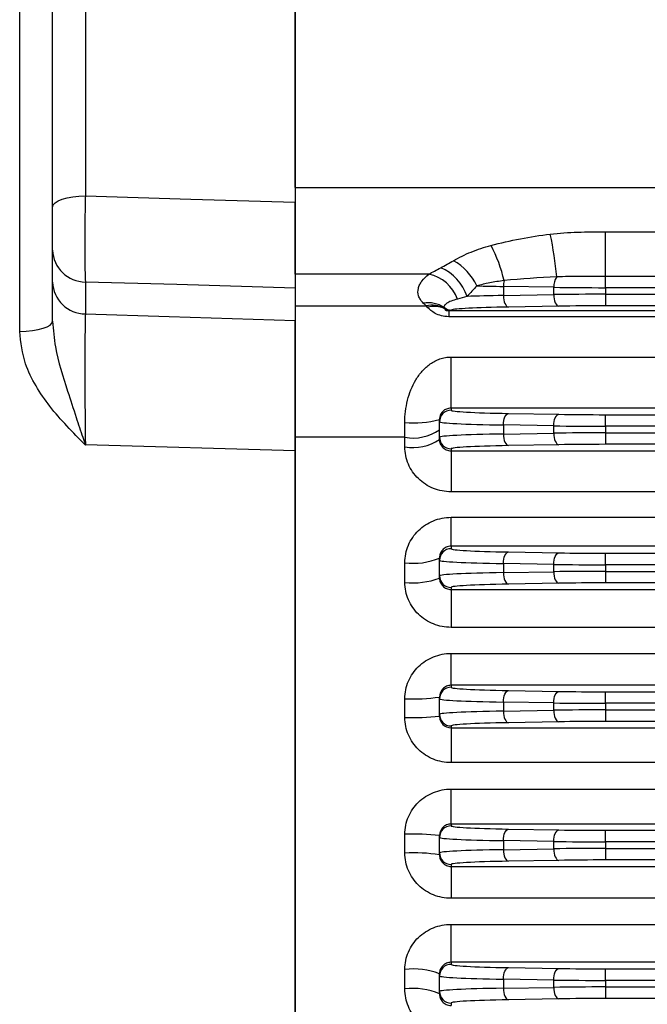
# Model space of a CAD drawing. Header units: millimetres. Extents: x -722 to 1902, y -809 to 1604.
# Tile 4 of 93: x -561 to -506, y 291 to 376. Entities that reach past the tile are written whole.
import ezdxf

# ---------------------------------------------------------------- set-up
doc = ezdxf.new("R2010")
doc.units = ezdxf.units.MM

msp = doc.modelspace()

# ---------------------------------------------------------------- linework, layer by layer
at = {"color": 7, "linetype": 'Continuous', "lineweight": 25}
for p, q in [((-560.653, 349.235), (-560.653, 380.192)), ((-536.81, 380.238), (-536.81, 360.415)), ((-554.967, 379.337), (-554.967, 360.979)), ((-536.81, 361.691), (-536.81, 379.346)), ((-557.81, 360.002), (-557.81, 378.003)), ((-536.81, 361.691), (-504.81, 361.691)), ((-536.81, 354.196), (-536.81, 360.415)), ((-509.949, 353.998), (-509.949, 357.867)), ((-509.949, 357.867), (-504.81, 357.867)), ((-557.81, 353.497), (-557.81, 356.267)), ((-525.225, 354.196), (-536.81, 354.196)), ((-509.949, 353.017), (-509.949, 353.998)), ((-504.81, 353.998), (-509.949, 353.998)), ((-554.967, 353.509), (-554.967, 350.739)), ((-514.421, 353.05), (-518.782, 353.126)), ((-518.782, 353.126), (-518.782, 352.339)), ((-536.81, 352.979), (-536.81, 350.171)), ((-518.782, 352.339), (-514.421, 352.415)), ((-514.421, 352.415), (-514.421, 353.05)), ((-509.949, 353.017), (-509.949, 352.448)), ((-163.671, 353.017), (-509.949, 353.017)), ((-509.949, 352.448), (-163.671, 352.448)), ((-509.949, 352.448), (-509.949, 351.449)), ((-536.81, 351.454), (-525.464, 351.454)), ((-513.974, 351.416), (-518.335, 351.34)), ((-163.671, 351.449), (-509.949, 351.449)), ((-523.508, 351.027), (-504.81, 351.027)), ((-523.508, 351.027), (-523.508, 350.506)), ((-536.81, 340.06), (-536.81, 350.171)), ((-504.81, 350.506), (-523.508, 350.506)), ((-523.31, 347.012), (-504.619, 347.012)), ((-523.31, 342.585), (-523.31, 347.012)), ((-523.31, 342.585), (-523.31, 342.407)), ((-504.619, 342.585), (-523.31, 342.585)), ((-518.335, 342.126), (-513.974, 342.049)), ((-509.949, 341.017), (-509.949, 342.016)), ((-509.949, 342.016), (-386.881, 342.016)), ((-527.31, 340.06), (-527.31, 341.335)), ((-524.31, 341.407), (-524.31, 341.609)), ((-524.31, 340.058), (-524.31, 341.407)), ((-514.421, 341.05), (-518.782, 341.126)), ((-518.782, 341.126), (-518.782, 340.339)), ((-518.782, 340.339), (-514.421, 340.415)), ((-514.421, 340.415), (-514.421, 341.05)), ((-509.949, 341.017), (-509.949, 340.448)), ((-386.881, 341.017), (-509.949, 341.017)), ((-509.949, 340.448), (-509.949, 339.449)), ((-509.949, 340.448), (-386.881, 340.448)), ((-527.31, 340.06), (-536.81, 340.06)), ((-536.81, 281.405), (-536.81, 340.06)), ((-527.31, 339.229), (-527.31, 340.06)), ((-524.31, 339.867), (-524.31, 340.058)), ((-386.881, 339.449), (-509.949, 339.449)), ((-536.81, 338.881), (-554.967, 339.395)), ((-536.81, 338.881), (-536.81, 282.584)), ((-523.31, 339.058), (-523.31, 338.891)), ((-523.31, 338.891), (-502.845, 338.891)), ((-523.31, 338.891), (-523.31, 335.342)), ((-513.974, 339.416), (-518.335, 339.34)), ((-502.845, 335.342), (-523.31, 335.342)), ((-523.31, 330.63), (-523.31, 333.127)), ((-523.31, 333.127), (-502.845, 333.127)), ((-523.31, 330.63), (-523.31, 330.407)), ((-502.845, 330.63), (-523.31, 330.63)), ((-518.335, 330.126), (-513.974, 330.049)), ((-527.31, 327.494), (-527.31, 329.191)), ((-524.31, 329.407), (-524.31, 329.604)), ((-524.31, 328.058), (-524.31, 329.407)), ((-509.949, 329.017), (-509.949, 330.016)), ((-509.949, 330.016), (-388.881, 330.016)), ((-514.421, 329.05), (-518.782, 329.126)), ((-518.782, 329.126), (-518.782, 328.339)), ((-518.782, 328.339), (-514.421, 328.415)), ((-514.421, 328.415), (-514.421, 329.05)), ((-509.949, 329.017), (-509.949, 328.448)), ((-388.881, 329.017), (-509.949, 329.017)), ((-509.949, 328.448), (-388.881, 328.448)), ((-509.949, 328.448), (-509.949, 327.449)), ((-524.31, 327.869), (-524.31, 328.058)), ((-523.31, 327.058), (-523.31, 326.881)), ((-523.31, 326.881), (-502.845, 326.881)), ((-523.31, 326.881), (-523.31, 323.595)), ((-513.974, 327.416), (-518.335, 327.34)), ((-388.881, 327.449), (-509.949, 327.449)), ((-502.845, 323.595), (-523.31, 323.595)), ((-523.31, 318.577), (-523.31, 321.338)), ((-523.31, 321.338), (-502.845, 321.338)), ((-523.31, 318.577), (-523.31, 318.407)), ((-502.845, 318.577), (-523.31, 318.577)), ((-518.335, 318.126), (-513.974, 318.049)), ((-527.31, 315.79), (-527.31, 317.415)), ((-524.31, 317.407), (-524.31, 317.564)), ((-524.31, 316.058), (-524.31, 317.407)), ((-509.949, 317.017), (-509.949, 318.016)), ((-509.949, 318.016), (-388.881, 318.016)), ((-514.421, 317.05), (-518.782, 317.126)), ((-518.782, 317.126), (-518.782, 316.339)), ((-518.782, 316.339), (-514.421, 316.415)), ((-514.421, 316.415), (-514.421, 317.05)), ((-509.949, 317.017), (-509.949, 316.448)), ((-388.881, 317.017), (-509.949, 317.017)), ((-509.949, 316.448), (-388.881, 316.448)), ((-509.949, 316.448), (-509.949, 315.449)), ((-524.31, 315.904), (-524.31, 316.058)), ((-523.31, 315.058), (-523.31, 314.903)), ((-523.31, 314.903), (-502.845, 314.903)), ((-523.31, 314.903), (-523.31, 311.879)), ((-513.974, 315.416), (-518.335, 315.34)), ((-388.881, 315.449), (-509.949, 315.449)), ((-502.845, 311.879), (-523.31, 311.879)), ((-523.31, 306.563), (-523.31, 309.586)), ((-523.31, 309.586), (-502.845, 309.586)), ((-523.31, 306.563), (-523.31, 306.407)), ((-502.845, 306.563), (-523.31, 306.563)), ((-527.31, 304.051), (-527.31, 305.675)), ((-524.31, 305.407), (-524.31, 305.562)), ((-524.31, 304.058), (-524.31, 305.407)), ((-518.335, 306.126), (-513.974, 306.049)), ((-509.949, 305.017), (-509.949, 306.016)), ((-509.949, 306.016), (-388.881, 306.016)), ((-514.421, 305.05), (-518.782, 305.126)), ((-518.782, 305.126), (-518.782, 304.339)), ((-514.421, 304.415), (-514.421, 305.05)), ((-509.949, 305.017), (-509.949, 304.448)), ((-388.881, 305.017), (-509.949, 305.017)), ((-524.31, 303.901), (-524.31, 304.058)), ((-518.782, 304.339), (-514.421, 304.415)), ((-509.949, 304.448), (-388.881, 304.448)), ((-509.949, 304.448), (-509.949, 303.449)), ((-523.31, 303.058), (-523.31, 302.888)), ((-523.31, 302.888), (-502.845, 302.888)), ((-523.31, 302.888), (-523.31, 300.127)), ((-513.974, 303.416), (-518.335, 303.34)), ((-388.881, 303.449), (-509.949, 303.449)), ((-502.845, 300.127), (-523.31, 300.127)), ((-523.31, 294.585), (-523.31, 297.871)), ((-523.31, 297.871), (-502.845, 297.871)), ((-523.31, 294.585), (-523.31, 294.407)), ((-502.845, 294.585), (-523.31, 294.585)), ((-527.31, 292.275), (-527.31, 293.971)), ((-524.31, 293.407), (-524.31, 293.596)), ((-524.31, 292.058), (-524.31, 293.407)), ((-518.335, 294.126), (-513.974, 294.049)), ((-509.949, 293.017), (-509.949, 294.016)), ((-509.949, 294.016), (-388.881, 294.016)), ((-514.421, 293.05), (-518.782, 293.126)), ((-518.782, 293.126), (-518.782, 292.339)), ((-514.421, 292.415), (-514.421, 293.05)), ((-509.949, 293.017), (-509.949, 292.448)), ((-388.881, 293.017), (-509.949, 293.017)), ((-524.31, 291.861), (-524.31, 292.058)), ((-518.782, 292.339), (-514.421, 292.415)), ((-509.949, 292.448), (-388.881, 292.448)), ((-509.949, 292.448), (-509.949, 291.449)), ((-523.31, 291.058), (-523.31, 290.835)), ((-513.974, 291.416), (-518.335, 291.34)), ((-388.881, 291.449), (-509.949, 291.449))]:
    msp.add_line(p, q, dxfattribs=at)
at = {"color": 7, "linetype": 'Continuous', "lineweight": 25, "flags": 128}
for points in [[(-557.81, 360.002), (-557.756, 360.187), (-557.596, 360.365), (-557.337, 360.53), (-556.986, 360.676), (-556.557, 360.797), (-556.066, 360.891), (-555.529, 360.952), (-554.967, 360.979)], [(-554.967, 360.979), (-545.842, 360.696), (-536.81, 360.415)], [(-536.81, 352.979), (-547.052, 353.279), (-554.967, 353.509)], [(-518.782, 352.339), (-518.771, 352.148), (-518.744, 351.964), (-518.702, 351.793), (-518.646, 351.643), (-518.579, 351.519), (-518.503, 351.424), (-518.42, 351.364), (-518.335, 351.34)], [(-514.421, 352.415), (-514.41, 352.224), (-514.383, 352.04), (-514.341, 351.869), (-514.286, 351.719), (-514.218, 351.595), (-514.142, 351.501), (-514.06, 351.44), (-513.974, 351.416)], [(-554.967, 350.739), (-547.701, 350.512), (-536.81, 350.171)], [(-560.653, 349.235), (-560.09, 349.259), (-559.554, 349.313), (-559.062, 349.396), (-558.634, 349.505), (-558.283, 349.634), (-558.023, 349.781), (-557.864, 349.939), (-557.81, 350.103)], [(-518.782, 341.126), (-518.771, 341.317), (-518.744, 341.502), (-518.702, 341.672), (-518.646, 341.822), (-518.579, 341.947), (-518.503, 342.041), (-518.42, 342.101), (-518.335, 342.126)], [(-514.421, 341.05), (-514.41, 341.241), (-514.383, 341.425), (-514.341, 341.596), (-514.286, 341.746), (-514.218, 341.87), (-514.142, 341.965), (-514.06, 342.025), (-513.974, 342.049)], [(-518.782, 340.339), (-518.771, 340.148), (-518.744, 339.964), (-518.702, 339.793), (-518.646, 339.643), (-518.579, 339.519), (-518.503, 339.424), (-518.42, 339.364), (-518.335, 339.34)], [(-514.421, 340.415), (-514.41, 340.224), (-514.383, 340.04), (-514.341, 339.869), (-514.286, 339.719), (-514.218, 339.595), (-514.142, 339.501), (-514.06, 339.44), (-513.974, 339.416)], [(-518.782, 329.126), (-518.771, 329.317), (-518.744, 329.502), (-518.702, 329.672), (-518.646, 329.822), (-518.579, 329.947), (-518.503, 330.041), (-518.42, 330.101), (-518.335, 330.126)], [(-514.421, 329.05), (-514.41, 329.241), (-514.383, 329.425), (-514.341, 329.596), (-514.286, 329.746), (-514.218, 329.87), (-514.142, 329.965), (-514.06, 330.025), (-513.974, 330.049)], [(-518.782, 328.339), (-518.771, 328.148), (-518.744, 327.964), (-518.702, 327.793), (-518.646, 327.643), (-518.579, 327.519), (-518.503, 327.424), (-518.42, 327.364), (-518.335, 327.34)], [(-514.421, 328.415), (-514.41, 328.224), (-514.383, 328.04), (-514.341, 327.869), (-514.286, 327.719), (-514.218, 327.595), (-514.142, 327.501), (-514.06, 327.44), (-513.974, 327.416)], [(-518.782, 317.126), (-518.771, 317.317), (-518.744, 317.502), (-518.702, 317.672), (-518.646, 317.822), (-518.579, 317.947), (-518.503, 318.041), (-518.42, 318.101), (-518.335, 318.126)], [(-514.421, 317.05), (-514.41, 317.241), (-514.383, 317.425), (-514.341, 317.596), (-514.286, 317.746), (-514.218, 317.87), (-514.142, 317.965), (-514.06, 318.025), (-513.974, 318.049)], [(-514.421, 316.415), (-514.41, 316.224), (-514.383, 316.04), (-514.341, 315.869), (-514.286, 315.719), (-514.218, 315.595), (-514.142, 315.501), (-514.06, 315.44), (-513.974, 315.416)], [(-518.782, 316.339), (-518.771, 316.148), (-518.744, 315.964), (-518.702, 315.793), (-518.646, 315.643), (-518.579, 315.519), (-518.503, 315.424), (-518.42, 315.364), (-518.335, 315.34)], [(-518.782, 305.126), (-518.771, 305.317), (-518.744, 305.502), (-518.702, 305.672), (-518.646, 305.822), (-518.579, 305.947), (-518.503, 306.041), (-518.42, 306.101), (-518.335, 306.126)], [(-514.421, 305.05), (-514.41, 305.241), (-514.383, 305.425), (-514.341, 305.596), (-514.286, 305.746), (-514.218, 305.87), (-514.142, 305.965), (-514.06, 306.025), (-513.974, 306.049)], [(-518.782, 304.339), (-518.771, 304.148), (-518.744, 303.964), (-518.702, 303.793), (-518.646, 303.643), (-518.579, 303.519), (-518.503, 303.424), (-518.42, 303.364), (-518.335, 303.34)], [(-514.421, 304.415), (-514.41, 304.224), (-514.383, 304.04), (-514.341, 303.869), (-514.286, 303.719), (-514.218, 303.595), (-514.142, 303.501), (-514.06, 303.44), (-513.974, 303.416)], [(-518.782, 293.126), (-518.771, 293.317), (-518.744, 293.502), (-518.702, 293.672), (-518.646, 293.822), (-518.579, 293.947), (-518.503, 294.041), (-518.42, 294.101), (-518.335, 294.126)], [(-514.421, 293.05), (-514.41, 293.241), (-514.383, 293.425), (-514.341, 293.596), (-514.286, 293.746), (-514.218, 293.87), (-514.142, 293.965), (-514.06, 294.025), (-513.974, 294.049)], [(-518.782, 292.339), (-518.771, 292.148), (-518.744, 291.964), (-518.702, 291.793), (-518.646, 291.643), (-518.579, 291.519), (-518.503, 291.424), (-518.42, 291.364), (-518.335, 291.34)], [(-514.421, 292.415), (-514.41, 292.224), (-514.383, 292.04), (-514.341, 291.869), (-514.286, 291.719), (-514.218, 291.595), (-514.142, 291.501), (-514.06, 291.44), (-513.974, 291.416)]]:
    msp.add_lwpolyline(points, dxfattribs=at)
at = {"color": 7, "linetype": 'Continuous', "lineweight": 25}
for centre, radius, start, end in [((-543.954, 351.346), 29.906, 4.98555, 12.1874), ((-531.193, 350.7), 12.82, 13.2223, 27.76698), ((-554.939, 356.383), 2.874, 182.30725, 269.43709), ((-525.56, 351.035), 4.972, 25.49706, 60.35619), ((-525.983, 350.83), 3.45, 20.31377, 77.31144), ((-525.855, 350.937), 4.154, 18.59298, 66.5252), ((-512.98, 353.116), 1.443, 144.93746, 182.63201), ((-554.939, 353.612), 2.874, 182.30725, 269.43709), ((-516.751, 353.109), 2.031, 165.07556, 179.50596), ((-525.281, 349.224), 2.491, 56.05681, 99.92727), ((-524.992, 349.117), 2.384, 61.86741, 101.42417), ((-524.774, 349.184), 2.205, 65.42603, 104.86694), ((-523.281, 352.08), 0.998, 232.33825, 269.82676), ((-523.358, 352.045), 0.991, 239.76644, 269.73234), ((-523.31, 341.407), 1, 89.98255, 179.98254), ((-526.566, 349.751), 8.449, 264.94963, 285.48924), ((-526.596, 343.979), 3.984, 259.67419, 305.0162), ((-526.594, 343.235), 4.069, 259.86331, 304.14835), ((-523.31, 340.058), 1, 180.01746, 270.01745), ((-523.31, 329.407), 1, 89.98255, 179.98254), ((-526.574, 334.945), 5.802, 262.714, 292.97181), ((-526.572, 333.771), 6.321, 263.29233, 290.96745), ((-523.31, 328.058), 1, 180.01746, 270.01745), ((-523.31, 317.407), 1, 89.98255, 179.98254), ((-526.562, 332.567), 15.171, 267.17344, 278.53597), ((-526.561, 335.746), 19.969, 267.85067, 276.47248), ((-523.31, 316.058), 1, 180.01746, 270.01745), ((-523.31, 305.407), 1, 89.98255, 179.98254), ((-526.561, 285.719), 19.969, 83.52752, 92.14933), ((-526.562, 288.898), 15.171, 81.46403, 92.82656), ((-523.31, 304.058), 1, 180.01746, 270.01745), ((-523.31, 293.407), 1, 89.98255, 179.98254), ((-526.572, 287.694), 6.321, 69.03255, 96.70767), ((-526.574, 286.52), 5.802, 67.02819, 97.286), ((-523.31, 292.058), 1, 180.01746, 270.01745)]:
    msp.add_arc(centre, radius, start, end, dxfattribs=at)
for centre, major_axis, ratio, start_param, end_param in [((-514.31, 353.407), (10, 0), 0.031429, 3.969783, 4.248741), ((-514.31, 352.058), (10, 0), 0.031429, 2.034444, 2.43536), ((-509.949, 353.331), (10, 0), 0.031429, 4.248741, 4.712389), ((-509.949, 352.134), (10, 0), 0.031429, 1.570796, 2.034444), ((-509.949, 351.135), (9, 0), 0.034921, 1.570796, 2.034444), ((-514.31, 351.058), (9, 0), 0.034921, 2.034444, 3.065367), ((-514.31, 342.407), (9, 0), 0.034921, 3.141593, 4.248741), ((-509.949, 342.331), (9, 0), 0.034921, 4.248741, 4.712389), ((-514.31, 341.407), (10, 0), 0.031429, 3.141593, 4.248741), ((-514.31, 340.058), (10, 0), 0.031429, 2.034444, 3.141593), ((-509.949, 341.331), (10, 0), 0.031429, 4.248741, 4.712389), ((-509.949, 340.134), (10, 0), 0.031429, 1.570796, 2.034444), ((-509.949, 339.135), (9, 0), 0.034921, 1.570796, 2.034444), ((-514.31, 339.058), (9, 0), 0.034921, 2.034444, 3.141593), ((-514.31, 330.407), (9, 0), 0.034921, 3.141593, 4.248741), ((-509.949, 330.331), (9, 0), 0.034921, 4.248741, 4.712389), ((-514.31, 329.407), (10, 0), 0.031429, 3.141593, 4.248741), ((-514.31, 328.058), (10, 0), 0.031429, 2.034444, 3.141593), ((-509.949, 329.331), (10, 0), 0.031429, 4.248741, 4.712389), ((-509.949, 328.134), (10, 0), 0.031429, 1.570796, 2.034444), ((-514.31, 327.058), (9, 0), 0.034921, 2.034444, 3.141593), ((-509.949, 327.135), (9, 0), 0.034921, 1.570796, 2.034444), ((-514.31, 318.407), (9, 0), 0.034921, 3.141593, 4.248741), ((-514.31, 317.407), (10, 0), 0.031429, 3.141593, 4.248741), ((-509.949, 318.331), (9, 0), 0.034921, 4.248741, 4.712389), ((-509.949, 317.331), (10, 0), 0.031429, 4.248741, 4.712389), ((-509.949, 316.134), (10, 0), 0.031429, 1.570796, 2.034444), ((-514.31, 316.058), (10, 0), 0.031429, 2.034444, 3.141593), ((-514.31, 315.058), (9, 0), 0.034921, 2.034444, 3.141593), ((-509.949, 315.135), (9, 0), 0.034921, 1.570796, 2.034444), ((-514.31, 306.407), (9, 0), 0.034921, 3.141593, 4.248741), ((-514.31, 305.407), (10, 0), 0.031429, 3.141593, 4.248741), ((-509.949, 306.331), (9, 0), 0.034921, 4.248741, 4.712389), ((-509.949, 305.331), (10, 0), 0.031429, 4.248741, 4.712389), ((-514.31, 304.058), (10, 0), 0.031429, 2.034444, 3.141593), ((-509.949, 304.134), (10, 0), 0.031429, 1.570796, 2.034444), ((-514.31, 303.058), (9, 0), 0.034921, 2.034444, 3.141593), ((-509.949, 303.135), (9, 0), 0.034921, 1.570796, 2.034444), ((-514.31, 294.407), (9, 0), 0.034921, 3.141593, 4.248741), ((-514.31, 293.407), (10, 0), 0.031429, 3.141593, 4.248741), ((-509.949, 294.331), (9, 0), 0.034921, 4.248741, 4.712389), ((-509.949, 293.331), (10, 0), 0.031429, 4.248741, 4.712389), ((-514.31, 292.058), (10, 0), 0.031429, 2.034444, 3.141593), ((-509.949, 292.134), (10, 0), 0.031429, 1.570796, 2.034444), ((-514.31, 291.058), (9, 0), 0.034921, 2.034444, 3.141593), ((-509.949, 291.135), (9, 0), 0.034921, 1.570796, 2.034444)]:
    msp.add_ellipse(centre, major_axis=major_axis, ratio=ratio, start_param=start_param, end_param=end_param, dxfattribs=at)
for points, knots in [([(-554.967, 360.979), (-554.974, 360.687), (-554.996, 359.752), (-555.021, 358.065), (-555.028, 356.137), (-555.011, 354.484), (-554.982, 353.834), (-554.967, 353.509)], [0, 0, 0, 0, 0.101814, 0.326127, 0.550607, 0.775363, 1, 1, 1, 1]), ([(-557.81, 356.267), (-557.81, 356.429), (-557.81, 356.753), (-557.81, 357.58), (-557.81, 358.544), (-557.81, 359.388), (-557.81, 359.856), (-557.81, 360.002)], [0, 0, 0, 0, 0.224698, 0.449409, 0.673823, 0.898141, 1, 1, 1, 1]), ([(-536.81, 360.415), (-536.81, 359.756), (-536.81, 358.436), (-536.81, 356.404), (-536.81, 354.632), (-536.81, 353.521), (-536.81, 353.106), (-536.81, 352.979)], [0, 0, 0, 0, 0.225592, 0.451198, 0.676507, 0.901725, 1, 1, 1, 1]), ([(-519.85, 356.672), (-519.011, 356.892), (-518.165, 357.088), (-516.454, 357.42), (-515.588, 357.556), (-514.722, 357.659)], [0, 0, 0, 0, 0.5, 0.5, 1, 1, 1, 1]), ([(-514.722, 357.659), (-513.929, 357.754), (-513.135, 357.803), (-511.543, 357.858), (-510.746, 357.867), (-509.949, 357.867)], [0, 0, 0, 0, 0.5, 0.5, 1, 1, 1, 1]), ([(-523.101, 355.357), (-522.864, 355.493), (-522.617, 355.625), (-522.103, 355.877), (-521.835, 355.996), (-521.011, 356.33), (-520.439, 356.517), (-519.85, 356.672)], [0, 0, 0, 0, 0.25, 0.25, 0.5, 0.5, 1, 1, 1, 1]), ([(-525.711, 351.677), (-525.814, 351.779), (-525.898, 351.883), (-526.033, 352.095), (-526.083, 352.203), (-526.185, 352.525), (-526.19, 352.74), (-526.113, 353.066), (-526.074, 353.174), (-525.969, 353.386), (-525.905, 353.49), (-525.674, 353.8), (-525.473, 354), (-525.225, 354.196)], [0, 0, 0, 0, 0.125, 0.125, 0.25, 0.25, 0.5, 0.5, 0.625, 0.625, 0.75, 0.75, 1, 1, 1, 1]), ([(-509.949, 353.998), (-510.667, 353.998), (-511.382, 353.997), (-512.795, 353.986), (-513.486, 353.976), (-514.161, 353.945)], [0, 0, 0, 0, 0.5, 0.5, 1, 1, 1, 1]), ([(-557.81, 350.103), (-557.81, 350.458), (-557.81, 351.336), (-557.81, 352.535), (-557.81, 353.173), (-557.81, 353.497)], [0, 0, 0, 0, 0.249828, 0.619556, 1, 1, 1, 1]), ([(-518.714, 353.632), (-519.148, 353.579), (-519.565, 353.512), (-520.358, 353.355), (-520.73, 353.266), (-521.072, 353.176)], [0, 0, 0, 0, 0.5, 0.5, 1, 1, 1, 1]), ([(-522.747, 352.028), (-522.954, 351.971), (-523.135, 351.913), (-523.443, 351.793), (-523.572, 351.731), (-523.771, 351.605), (-523.84, 351.541), (-523.916, 351.415), (-523.921, 351.351), (-523.89, 351.29)], [0, 0, 0, 0, 0.25, 0.25, 0.5, 0.5, 0.75, 0.75, 1, 1, 1, 1]), ([(-554.967, 350.739), (-554.98, 350.199), (-555.006, 349.119), (-555.017, 346.366), (-555.008, 343.252), (-554.987, 340.974), (-554.971, 339.748), (-554.968, 339.517), (-554.967, 339.395)], [0, 0, 0, 0, 0.243337, 0.486602, 0.729604, 0.948745, 0.972961, 1, 1, 1, 1]), ([(-523.508, 350.506), (-523.729, 350.506), (-523.945, 350.532), (-524.346, 350.633), (-524.52, 350.705), (-524.825, 350.87), (-524.951, 350.96), (-525.167, 351.139), (-525.258, 351.229), (-525.34, 351.315)], [0, 0, 0, 0, 0.25, 0.25, 0.5, 0.5, 0.75, 0.75, 1, 1, 1, 1]), ([(-523.857, 351.189), (-523.851, 351.166), (-523.85, 351.141), (-523.827, 351.103), (-523.822, 351.095), (-523.802, 351.077), (-523.79, 351.068), (-523.748, 351.052), (-523.73, 351.046), (-523.687, 351.037), (-523.662, 351.034), (-523.592, 351.027), (-523.549, 351.026), (-523.508, 351.027)], [0, 0, 0, 0, 0.5, 0.5, 0.625, 0.625, 0.75, 0.75, 0.8125, 0.8125, 0.875, 0.875, 1, 1, 1, 1]), ([(-557.81, 350.103), (-557.745, 349.359), (-557.567, 347.295), (-556.658, 344.564), (-555.828, 341.957), (-555.311, 340.411), (-555.044, 339.621), (-554.969, 339.401), (-554.967, 339.395)], [0, 0, 0, 0, 0.2008343, 0.5570526, 0.7713117, 0.9359902, 0.9982054, 1, 1, 1, 1]), ([(-536.81, 350.171), (-536.81, 349.63), (-536.81, 348.549), (-536.81, 345.8), (-536.81, 342.465), (-536.81, 340.111), (-536.81, 338.881)], [0, 0, 0, 0, 0.244427, 0.488865, 0.733048, 1, 1, 1, 1]), ([(-554.967, 339.395), (-554.971, 339.399), (-555.512, 339.939), (-556.58, 341.018), (-558.05, 342.694), (-559.279, 344.483), (-560.36, 346.627), (-560.546, 348.282), (-560.653, 349.235)], [0, 0, 0, 0, 0.001332, 0.19464, 0.386698, 0.569618, 0.752071, 1, 1, 1, 1]), ([(-527.31, 341.335), (-527.31, 341.66), (-527.291, 341.984), (-527.213, 342.626), (-527.155, 342.947), (-526.997, 343.575), (-526.899, 343.88), (-526.66, 344.472), (-526.518, 344.759), (-526.194, 345.298), (-526.011, 345.551), (-525.593, 346.021), (-525.363, 346.231), (-524.983, 346.501), (-524.849, 346.584), (-524.568, 346.731), (-524.42, 346.796), (-524.117, 346.901), (-523.961, 346.942), (-523.639, 346.998), (-523.475, 347.012), (-523.31, 347.012)], [0, 0, 0, 0, 0.125, 0.125, 0.25, 0.25, 0.375, 0.375, 0.5, 0.5, 0.625, 0.625, 0.75, 0.75, 0.8125, 0.8125, 0.875, 0.875, 0.9375, 0.9375, 1, 1, 1, 1]), ([(-523.31, 342.585), (-523.462, 342.585), (-523.601, 342.552), (-523.825, 342.459), (-523.918, 342.399), (-524.043, 342.285), (-524.081, 342.243), (-524.154, 342.147), (-524.187, 342.093), (-524.246, 341.969), (-524.271, 341.898), (-524.303, 341.752), (-524.31, 341.678), (-524.31, 341.609)], [0, 0, 0, 0, 0.25, 0.25, 0.5, 0.5, 0.625, 0.625, 0.75, 0.75, 0.875, 0.875, 1, 1, 1, 1]), ([(-524.31, 339.867), (-524.31, 339.753), (-524.29, 339.638), (-524.204, 339.415), (-524.139, 339.308), (-524.008, 339.166), (-523.959, 339.122), (-523.851, 339.044), (-523.79, 339.009), (-523.6, 338.923), (-523.456, 338.891), (-523.31, 338.891)], [0, 0, 0, 0, 0.25, 0.25, 0.5, 0.5, 0.625, 0.625, 0.75, 0.75, 1, 1, 1, 1]), ([(-523.31, 335.342), (-523.573, 335.342), (-523.833, 335.367), (-524.349, 335.467), (-524.599, 335.541), (-525.079, 335.734), (-525.312, 335.855), (-525.748, 336.138), (-525.95, 336.298), (-526.319, 336.657), (-526.489, 336.857), (-526.78, 337.279), (-526.903, 337.503), (-527.105, 337.975), (-527.182, 338.222), (-527.284, 338.719), (-527.31, 338.972), (-527.31, 339.229)], [0, 0, 0, 0, 0.125, 0.125, 0.25, 0.25, 0.375, 0.375, 0.5, 0.5, 0.625, 0.625, 0.75, 0.75, 0.875, 0.875, 1, 1, 1, 1]), ([(-527.31, 329.191), (-527.31, 329.451), (-527.284, 329.709), (-527.18, 330.218), (-527.102, 330.467), (-526.902, 330.941), (-526.778, 331.169), (-526.484, 331.599), (-526.318, 331.797), (-525.949, 332.159), (-525.743, 332.325), (-525.308, 332.609), (-525.079, 332.73), (-524.596, 332.926), (-524.342, 333.002), (-523.832, 333.101), (-523.573, 333.127), (-523.31, 333.127)], [0, 0, 0, 0, 0.125, 0.125, 0.25, 0.25, 0.375, 0.375, 0.5, 0.5, 0.625, 0.625, 0.75, 0.75, 0.875, 0.875, 1, 1, 1, 1]), ([(-523.31, 330.63), (-523.385, 330.63), (-523.458, 330.621), (-523.6, 330.588), (-523.669, 330.564), (-523.858, 330.473), (-523.966, 330.388), (-524.137, 330.194), (-524.202, 330.084), (-524.288, 329.852), (-524.31, 329.729), (-524.31, 329.604)], [0, 0, 0, 0, 0.125, 0.125, 0.25, 0.25, 0.5, 0.5, 0.75, 0.75, 1, 1, 1, 1]), ([(-523.31, 323.595), (-523.571, 323.595), (-523.83, 323.619), (-524.343, 323.718), (-524.592, 323.792), (-525.071, 323.984), (-525.303, 324.104), (-525.739, 324.386), (-525.941, 324.546), (-526.312, 324.905), (-526.482, 325.105), (-526.775, 325.529), (-526.899, 325.754), (-527.102, 326.228), (-527.18, 326.477), (-527.284, 326.979), (-527.31, 327.235), (-527.31, 327.494)], [0, 0, 0, 0, 0.125, 0.125, 0.25, 0.25, 0.375, 0.375, 0.5, 0.5, 0.625, 0.625, 0.75, 0.75, 0.875, 0.875, 1, 1, 1, 1]), ([(-524.31, 327.869), (-524.31, 327.744), (-524.286, 327.62), (-524.19, 327.384), (-524.118, 327.274), (-523.935, 327.088), (-523.824, 327.011), (-523.579, 326.908), (-523.445, 326.881), (-523.31, 326.881)], [0, 0, 0, 0, 0.25, 0.25, 0.5, 0.5, 0.75, 0.75, 1, 1, 1, 1]), ([(-527.31, 317.415), (-527.31, 317.676), (-527.283, 317.935), (-527.178, 318.445), (-527.1, 318.694), (-526.898, 319.168), (-526.772, 319.396), (-526.477, 319.825), (-526.31, 320.022), (-525.939, 320.382), (-525.733, 320.546), (-525.299, 320.828), (-525.07, 320.947), (-524.588, 321.141), (-524.336, 321.215), (-523.829, 321.313), (-523.572, 321.338), (-523.31, 321.338)], [0, 0, 0, 0, 0.125, 0.125, 0.25, 0.25, 0.375, 0.375, 0.5, 0.5, 0.625, 0.625, 0.75, 0.75, 0.875, 0.875, 1, 1, 1, 1]), ([(-523.31, 318.577), (-523.447, 318.577), (-523.581, 318.549), (-523.827, 318.442), (-523.937, 318.364), (-524.208, 318.081), (-524.31, 317.826), (-524.31, 317.564)], [0, 0, 0, 0, 0.25, 0.25, 0.5, 0.5, 1, 1, 1, 1]), ([(-523.31, 311.879), (-523.571, 311.879), (-523.83, 311.904), (-524.341, 312.002), (-524.591, 312.076), (-525.069, 312.268), (-525.3, 312.388), (-525.737, 312.671), (-525.938, 312.831), (-526.309, 313.19), (-526.479, 313.391), (-526.773, 313.816), (-526.897, 314.042), (-527.101, 314.518), (-527.18, 314.768), (-527.283, 315.273), (-527.31, 315.529), (-527.31, 315.79)], [0, 0, 0, 0, 0.125, 0.125, 0.25, 0.25, 0.375, 0.375, 0.5, 0.5, 0.625, 0.625, 0.75, 0.75, 0.875, 0.875, 1, 1, 1, 1]), ([(-524.31, 315.904), (-524.31, 315.772), (-524.284, 315.642), (-524.184, 315.4), (-524.109, 315.289), (-523.833, 315.012), (-523.574, 314.903), (-523.31, 314.903)], [0, 0, 0, 0, 0.25, 0.25, 0.5, 0.5, 1, 1, 1, 1]), ([(-527.31, 305.675), (-527.31, 305.936), (-527.283, 306.194), (-527.178, 306.704), (-527.1, 306.952), (-526.896, 307.425), (-526.77, 307.654), (-526.474, 308.081), (-526.307, 308.277), (-525.936, 308.636), (-525.73, 308.799), (-525.296, 309.08), (-525.067, 309.198), (-524.586, 309.391), (-524.334, 309.464), (-523.828, 309.562), (-523.571, 309.586), (-523.31, 309.586)], [0, 0, 0, 0, 0.125, 0.125, 0.25, 0.25, 0.375, 0.375, 0.5, 0.5, 0.625, 0.625, 0.75, 0.75, 0.875, 0.875, 1, 1, 1, 1]), ([(-523.31, 306.563), (-523.442, 306.563), (-523.572, 306.537), (-523.814, 306.436), (-523.925, 306.362), (-524.201, 306.085), (-524.31, 305.826), (-524.31, 305.562)], [0, 0, 0, 0, 0.25, 0.25, 0.5, 0.5, 1, 1, 1, 1]), ([(-523.31, 300.127), (-523.572, 300.127), (-523.831, 300.152), (-524.344, 300.252), (-524.593, 300.326), (-525.072, 300.519), (-525.304, 300.64), (-525.74, 300.924), (-525.942, 301.085), (-526.312, 301.445), (-526.482, 301.647), (-526.774, 302.073), (-526.899, 302.299), (-527.102, 302.776), (-527.18, 303.027), (-527.283, 303.532), (-527.31, 303.789), (-527.31, 304.051)], [0, 0, 0, 0, 0.125, 0.125, 0.25, 0.25, 0.375, 0.375, 0.5, 0.5, 0.625, 0.625, 0.75, 0.75, 0.875, 0.875, 1, 1, 1, 1]), ([(-524.31, 303.901), (-524.31, 303.77), (-524.285, 303.642), (-524.189, 303.401), (-524.118, 303.29), (-523.938, 303.102), (-523.827, 303.024), (-523.583, 302.917), (-523.447, 302.888), (-523.31, 302.888)], [0, 0, 0, 0, 0.25, 0.25, 0.5, 0.5, 0.75, 0.75, 1, 1, 1, 1]), ([(-527.31, 293.971), (-527.31, 294.231), (-527.284, 294.487), (-527.179, 294.995), (-527.1, 295.242), (-526.898, 295.713), (-526.772, 295.941), (-526.476, 296.367), (-526.31, 296.563), (-525.939, 296.921), (-525.733, 297.084), (-525.298, 297.364), (-525.069, 297.482), (-524.587, 297.675), (-524.336, 297.749), (-523.829, 297.846), (-523.571, 297.871), (-523.31, 297.871)], [0, 0, 0, 0, 0.125, 0.125, 0.25, 0.25, 0.375, 0.375, 0.5, 0.5, 0.625, 0.625, 0.75, 0.75, 0.875, 0.875, 1, 1, 1, 1]), ([(-523.31, 294.585), (-523.445, 294.585), (-523.578, 294.557), (-523.824, 294.454), (-523.935, 294.378), (-524.118, 294.192), (-524.19, 294.082), (-524.285, 293.847), (-524.31, 293.721), (-524.31, 293.596)], [0, 0, 0, 0, 0.25, 0.25, 0.5, 0.5, 0.75, 0.75, 1, 1, 1, 1]), ([(-523.31, 288.339), (-523.837, 288.339), (-524.36, 288.443), (-525.081, 288.736), (-525.314, 288.859), (-525.749, 289.145), (-525.951, 289.308), (-526.32, 289.67), (-526.489, 289.872), (-526.779, 290.3), (-526.903, 290.526), (-527.104, 291.003), (-527.182, 291.253), (-527.284, 291.757), (-527.31, 292.014), (-527.31, 292.275)], [0, 0, 0, 0, 0.25, 0.25, 0.375, 0.375, 0.5, 0.5, 0.625, 0.625, 0.75, 0.75, 0.875, 0.875, 1, 1, 1, 1]), ([(-524.31, 291.861), (-524.31, 291.737), (-524.288, 291.615), (-524.202, 291.381), (-524.138, 291.272), (-524.009, 291.125), (-523.961, 291.08), (-523.854, 290.999), (-523.795, 290.962), (-523.606, 290.871), (-523.46, 290.835), (-523.31, 290.835)], [0, 0, 0, 0, 0.25, 0.25, 0.5, 0.5, 0.625, 0.625, 0.75, 0.75, 1, 1, 1, 1])]:
    msp.add_open_spline(points, degree=3, knots=knots, dxfattribs=at)
for points in [[(-524.2, 354.747), (-523.843, 354.936), (-523.476, 355.14), (-523.101, 355.357)], [(-525.225, 354.196), (-524.916, 354.358), (-524.577, 354.548), (-524.2, 354.747)], [(-514.161, 353.945), (-515.692, 353.885), (-517.214, 353.774), (-518.714, 353.632)], [(-521.072, 353.176), (-521.36, 352.851), (-521.643, 352.545), (-521.918, 352.262)], [(-521.918, 352.262), (-522.227, 352.175), (-522.501, 352.095), (-522.747, 352.028)], [(-525.464, 351.454), (-525.552, 351.527), (-525.634, 351.602), (-525.711, 351.677)], [(-525.34, 351.315), (-525.385, 351.362), (-525.426, 351.409), (-525.464, 351.454)], [(-523.89, 351.29), (-523.883, 351.267), (-523.875, 351.243), (-523.868, 351.219)], [(-523.868, 351.219), (-523.865, 351.21), (-523.861, 351.199), (-523.857, 351.189)], [(-523.363, 351.054), (-523.394, 351.045), (-523.44, 351.036), (-523.508, 351.027)], [(-523.284, 351.082), (-523.304, 351.073), (-523.33, 351.063), (-523.363, 351.054)]]:
    msp.add_open_spline(points, degree=3, dxfattribs=at)

doc.saveas('drawing.dxf')
